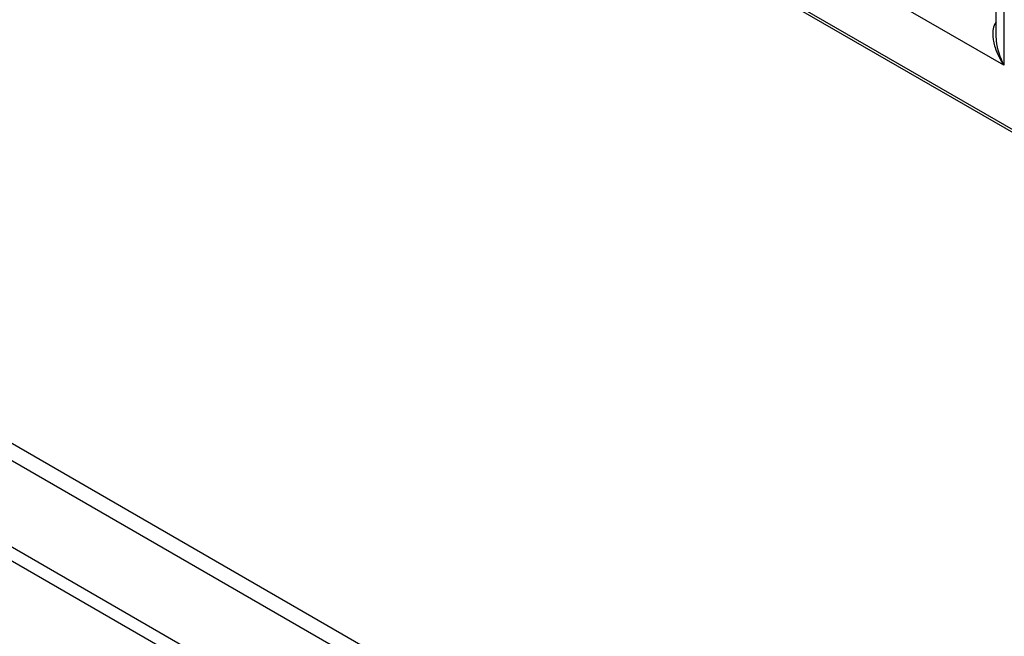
# Model space of a CAD drawing. Header units: inches. Extents: x 0 to 34, y 0 to 22.
# Tile 67 of 125: x 23.069 to 23.288, y 15.663 to 15.8. Entities that reach past the tile are written whole.
import ezdxf

# ---------------------------------------------------------------- set-up
doc = ezdxf.new("R2010")
doc.units = ezdxf.units.IN
doc.header["$LTSCALE"] = 1.87
doc.header["$MEASUREMENT"] = 0
doc.layers.get('0').update_dxf_attribs({"linetype": 'CONTINUOUS'})

msp = doc.modelspace()

# ---------------------------------------------------------------- linework, layer by layer
at = {"color": 7, "linetype": 'CONTINUOUS'}
for p, q in [((22.4005216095, 16.2890555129), (23.4561457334, 15.6795513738)), ((23.4450088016, 15.6865934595), (22.4010519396, 16.2893610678)), ((26.8801558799, 13.5007648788), (22.1496123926, 16.2321214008)), ((26.8857815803, 13.5013219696), (22.1552372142, 16.232678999)), ((22.1329738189, 16.2225150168), (26.863518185, 13.4911579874)), ((22.1310988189, 16.2205356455), (26.861643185, 13.4891786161)), ((23.2883393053, 15.9012105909), (23.2883393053, 15.7903119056)), ((23.2866095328, 15.7969822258), (23.2866095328, 15.8999002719)), ((23.2883393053, 15.7903119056), (23.2554931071, 15.8092768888)), ((23.2866783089, 15.7957709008), (23.2866074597, 15.7969864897))]:
    msp.add_line(p, q, dxfattribs=at)
msp.add_arc((23.2956642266, 15.7975986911), 0.0098486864, 188.0901442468, 191.3243460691, dxfattribs=at)
for points, knots in [([(23.2866083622, 15.7999716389), (23.2864132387, 15.7997323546), (23.2857699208, 15.7985791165), (23.2857749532, 15.7971917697), (23.2859135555, 15.7962126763)], [0, 0, 0, 0, 0.2379418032, 1, 1, 1, 1]), ([(23.2860072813, 15.7956647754), (23.2861009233, 15.7951958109), (23.2866137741, 15.793306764), (23.2875214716, 15.791539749), (23.2883393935, 15.7903120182)], [0, 0, 0, 0, 0.2448080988, 1, 1, 1, 1])]:
    msp.add_open_spline(points, degree=3, knots=knots, dxfattribs=at)
msp.add_open_spline([(23.288339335, 15.7903118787), (23.287495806, 15.7920166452), (23.2868849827, 15.793880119), (23.2866783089, 15.7957709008)], degree=3, dxfattribs=at)

doc.saveas('drawing.dxf')
